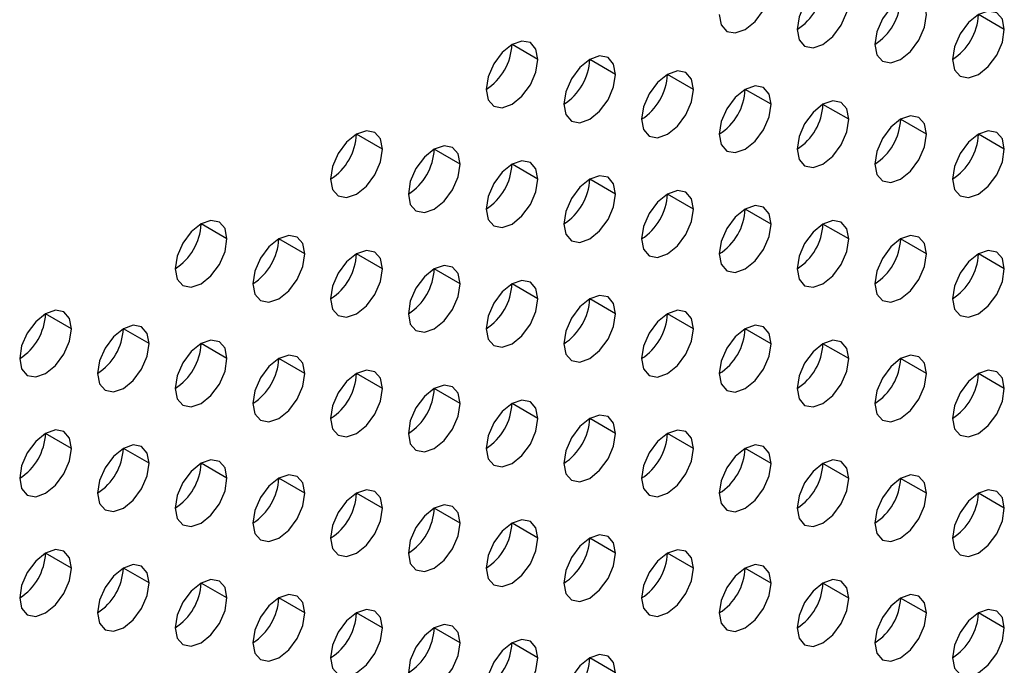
# Model space of a CAD drawing. Header units: millimetres. Extents: x 0 to 1118, y 0 to 864.
# Tile 223 of 256: x 949.98 to 952.66, y 654.42 to 656.18. Entities that reach past the tile are written whole.
import ezdxf

# ---------------------------------------------------------------- set-up
doc = ezdxf.new("R2010")
doc.units = ezdxf.units.MM

msp = doc.modelspace()

# ---------------------------------------------------------------- linework, layer by layer
at = {"color": 7, "linetype": 'Continuous', "lineweight": 25}
for p, q in [((952.6627, 656.1518), (952.592, 656.1927)), ((951.3899, 656.0703), (951.3192, 656.1111)), ((951.602, 656.0295), (951.5313, 656.0703)), ((951.8141, 655.9886), (951.7434, 656.0294)), ((952.0263, 655.9478), (951.9556, 655.9886)), ((952.2384, 655.9069), (952.1677, 655.9477)), ((952.4505, 655.8661), (952.3798, 655.9069)), ((950.9656, 655.8254), (950.8949, 655.8662)), ((952.6627, 655.8252), (952.592, 655.866)), ((951.1777, 655.7845), (951.107, 655.8254)), ((951.3899, 655.7437), (951.3192, 655.7845)), ((951.602, 655.7028), (951.5313, 655.7437)), ((951.8141, 655.662), (951.7434, 655.7028)), ((952.0263, 655.6212), (951.9556, 655.662)), ((950.5413, 655.5805), (950.4706, 655.6213)), ((952.2384, 655.5803), (952.1677, 655.6211)), ((950.7535, 655.5396), (950.6828, 655.5804)), ((952.4505, 655.5395), (952.3798, 655.5803)), ((950.9656, 655.4988), (950.8949, 655.5396)), ((952.6627, 655.4986), (952.592, 655.5394)), ((951.1777, 655.4579), (951.107, 655.4987)), ((951.3899, 655.4171), (951.3192, 655.4579)), ((951.602, 655.3762), (951.5313, 655.417)), ((950.1171, 655.3355), (950.0464, 655.3764)), ((951.8141, 655.3354), (951.7434, 655.3762)), ((950.3292, 655.2947), (950.2585, 655.3355)), ((952.0263, 655.2945), (951.9556, 655.3354)), ((950.5413, 655.2538), (950.4706, 655.2947)), ((952.2384, 655.2537), (952.1677, 655.2945)), ((950.7535, 655.213), (950.6828, 655.2538)), ((952.4505, 655.2128), (952.3798, 655.2537)), ((950.9656, 655.1722), (950.8949, 655.213)), ((952.6627, 655.172), (952.592, 655.2128)), ((951.1777, 655.1313), (951.107, 655.1721)), ((951.3899, 655.0905), (951.3192, 655.1313)), ((951.602, 655.0496), (951.5313, 655.0904)), ((950.1171, 655.0089), (950.0464, 655.0497)), ((951.8141, 655.0088), (951.7434, 655.0496)), ((950.3292, 654.9681), (950.2585, 655.0089)), ((952.0263, 654.9679), (951.9556, 655.0087)), ((950.5413, 654.9272), (950.4706, 654.9681)), ((952.2384, 654.9271), (952.1677, 654.9679)), ((950.7535, 654.8864), (950.6828, 654.9272)), ((952.4505, 654.8862), (952.3798, 654.927)), ((950.9656, 654.8455), (950.8949, 654.8864)), ((952.6627, 654.8454), (952.592, 654.8862)), ((951.1777, 654.8047), (951.107, 654.8455)), ((951.3899, 654.7638), (951.3192, 654.8047)), ((951.602, 654.723), (951.5313, 654.7638)), ((950.1171, 654.6823), (950.0464, 654.7231)), ((951.8141, 654.6821), (951.7434, 654.723)), ((950.3292, 654.6415), (950.2585, 654.6823)), ((952.0263, 654.6413), (951.9556, 654.6821)), ((950.5413, 654.6006), (950.4706, 654.6414)), ((952.2384, 654.6005), (952.1677, 654.6413)), ((950.7535, 654.5598), (950.6828, 654.6006)), ((952.4505, 654.5596), (952.3798, 654.6004)), ((950.9656, 654.5189), (950.8949, 654.5597)), ((952.6627, 654.5188), (952.592, 654.5596)), ((951.1777, 654.4781), (951.107, 654.5189)), ((951.3899, 654.4372), (951.3192, 654.478)), ((951.602, 654.3964), (951.5313, 654.4372))]:
    msp.add_line(p, q, dxfattribs=at)
at = {"color": 7, "linetype": 'Continuous', "lineweight": 25, "flags": 128}
for points in [[(951.8848, 656.1927), (951.8902, 656.1646), (951.9056, 656.147), (951.9285, 656.1425), (951.9556, 656.1519), (951.9826, 656.1737), (952.0056, 656.2047), (952.0209, 656.24), (952.0263, 656.2744)], [(952.2384, 656.2335), (952.233, 656.2617), (952.2177, 656.2793), (952.1947, 656.2838), (952.1677, 656.2744), (952.1406, 656.2525), (952.1177, 656.2216), (952.1024, 656.1863), (952.097, 656.1519)], [(952.097, 656.1519), (952.1024, 656.1238), (952.1177, 656.1061), (952.1406, 656.1017), (952.1677, 656.1111), (952.1947, 656.1329), (952.2177, 656.1638), (952.233, 656.1992), (952.2384, 656.2335)], [(952.4505, 656.1927), (952.4451, 656.2208), (952.4298, 656.2385), (952.4069, 656.2429), (952.3798, 656.2335), (952.3528, 656.2117), (952.3298, 656.1807), (952.3145, 656.1454), (952.3091, 656.111)], [(952.6627, 656.1518), (952.6573, 656.18), (952.642, 656.1976), (952.619, 656.2021), (952.592, 656.1927), (952.5649, 656.1708), (952.542, 656.1399), (952.5266, 656.1046), (952.5212, 656.0702)], [(952.3091, 656.111), (952.3145, 656.0829), (952.3298, 656.0653), (952.3528, 656.0608), (952.3798, 656.0702), (952.4069, 656.0921), (952.4298, 656.123), (952.4451, 656.1583), (952.4505, 656.1927)], [(952.5212, 656.0702), (952.5266, 656.0421), (952.542, 656.0244), (952.5649, 656.02), (952.592, 656.0294), (952.619, 656.0512), (952.642, 656.0821), (952.6573, 656.1175), (952.6627, 656.1518)], [(951.3899, 656.0703), (951.3845, 656.0984), (951.3692, 656.1161), (951.3462, 656.1205), (951.3192, 656.1111), (951.2921, 656.0893), (951.2692, 656.0584), (951.2538, 656.023), (951.2485, 655.9887)], [(951.2485, 655.9887), (951.2538, 655.9605), (951.2692, 655.9429), (951.2921, 655.9384), (951.3192, 655.9478), (951.3462, 655.9697), (951.3692, 656.0006), (951.3845, 656.036), (951.3899, 656.0703)], [(951.602, 656.0295), (951.5966, 656.0576), (951.5813, 656.0752), (951.5584, 656.0797), (951.5313, 656.0703), (951.5042, 656.0485), (951.4813, 656.0175), (951.466, 655.9822), (951.4606, 655.9478)], [(951.8141, 655.9886), (951.8088, 656.0168), (951.7934, 656.0344), (951.7705, 656.0389), (951.7434, 656.0294), (951.7164, 656.0076), (951.6934, 655.9767), (951.6781, 655.9413), (951.6727, 655.907)], [(951.4606, 655.9478), (951.466, 655.9197), (951.4813, 655.902), (951.5042, 655.8976), (951.5313, 655.907), (951.5584, 655.9288), (951.5813, 655.9598), (951.5966, 655.9951), (951.602, 656.0295)], [(951.6727, 655.907), (951.6781, 655.8788), (951.6934, 655.8612), (951.7164, 655.8567), (951.7434, 655.8661), (951.7705, 655.888), (951.7934, 655.9189), (951.8088, 655.9543), (951.8141, 655.9886)], [(952.0263, 655.9478), (952.0209, 655.9759), (952.0056, 655.9935), (951.9826, 655.998), (951.9556, 655.9886), (951.9285, 655.9668), (951.9056, 655.9358), (951.8902, 655.9005), (951.8848, 655.8661)], [(952.2384, 655.9069), (952.233, 655.9351), (952.2177, 655.9527), (952.1947, 655.9572), (952.1677, 655.9478), (952.1406, 655.9259), (952.1177, 655.895), (952.1024, 655.8596), (952.097, 655.8253)], [(951.8848, 655.8661), (951.8902, 655.838), (951.9056, 655.8203), (951.9285, 655.8159), (951.9556, 655.8253), (951.9826, 655.8471), (952.0056, 655.8781), (952.0209, 655.9134), (952.0263, 655.9478)], [(952.097, 655.8253), (952.1024, 655.7971), (952.1177, 655.7795), (952.1406, 655.775), (952.1677, 655.7844), (952.1947, 655.8063), (952.2177, 655.8372), (952.233, 655.8726), (952.2384, 655.9069)], [(952.4505, 655.8661), (952.4451, 655.8942), (952.4298, 655.9119), (952.4069, 655.9163), (952.3798, 655.9069), (952.3528, 655.8851), (952.3298, 655.8541), (952.3145, 655.8188), (952.3091, 655.7844)], [(950.9656, 655.8254), (950.9602, 655.8535), (950.9449, 655.8712), (950.922, 655.8756), (950.8949, 655.8662), (950.8678, 655.8444), (950.8449, 655.8134), (950.8296, 655.7781), (950.8242, 655.7437)], [(952.6627, 655.8252), (952.6573, 655.8534), (952.642, 655.871), (952.619, 655.8755), (952.592, 655.8661), (952.5649, 655.8442), (952.542, 655.8133), (952.5266, 655.7779), (952.5212, 655.7436)], [(952.3091, 655.7844), (952.3145, 655.7563), (952.3298, 655.7386), (952.3528, 655.7342), (952.3798, 655.7436), (952.4069, 655.7654), (952.4298, 655.7964), (952.4451, 655.8317), (952.4505, 655.8661)], [(950.8242, 655.7437), (950.8296, 655.7156), (950.8449, 655.698), (950.8678, 655.6935), (950.8949, 655.7029), (950.922, 655.7247), (950.9449, 655.7557), (950.9602, 655.791), (950.9656, 655.8254)], [(951.1777, 655.7845), (951.1724, 655.8127), (951.157, 655.8303), (951.1341, 655.8348), (951.107, 655.8254), (951.08, 655.8035), (951.057, 655.7726), (951.0417, 655.7373), (951.0363, 655.7029)], [(952.5212, 655.7436), (952.5266, 655.7154), (952.542, 655.6978), (952.5649, 655.6933), (952.592, 655.7028), (952.619, 655.7246), (952.642, 655.7555), (952.6573, 655.7909), (952.6627, 655.8252)], [(951.3899, 655.7437), (951.3845, 655.7718), (951.3692, 655.7895), (951.3462, 655.7939), (951.3192, 655.7845), (951.2921, 655.7627), (951.2692, 655.7317), (951.2538, 655.6964), (951.2485, 655.6621)], [(951.0363, 655.7029), (951.0417, 655.6748), (951.057, 655.6571), (951.08, 655.6527), (951.107, 655.6621), (951.1341, 655.6839), (951.157, 655.7148), (951.1724, 655.7502), (951.1777, 655.7845)], [(951.2485, 655.6621), (951.2538, 655.6339), (951.2692, 655.6163), (951.2921, 655.6118), (951.3192, 655.6212), (951.3462, 655.6431), (951.3692, 655.674), (951.3845, 655.7093), (951.3899, 655.7437)], [(951.602, 655.7028), (951.5966, 655.731), (951.5813, 655.7486), (951.5584, 655.7531), (951.5313, 655.7437), (951.5042, 655.7218), (951.4813, 655.6909), (951.466, 655.6556), (951.4606, 655.6212)], [(951.8141, 655.662), (951.8088, 655.6901), (951.7934, 655.7078), (951.7705, 655.7122), (951.7434, 655.7028), (951.7164, 655.681), (951.6934, 655.6501), (951.6781, 655.6147), (951.6727, 655.5804)], [(951.4606, 655.6212), (951.466, 655.5931), (951.4813, 655.5754), (951.5042, 655.571), (951.5313, 655.5804), (951.5584, 655.6022), (951.5813, 655.6332), (951.5966, 655.6685), (951.602, 655.7028)], [(951.6727, 655.5804), (951.6781, 655.5522), (951.6934, 655.5346), (951.7164, 655.5301), (951.7434, 655.5395), (951.7705, 655.5614), (951.7934, 655.5923), (951.8088, 655.6276), (951.8141, 655.662)], [(952.0263, 655.6212), (952.0209, 655.6493), (952.0056, 655.6669), (951.9826, 655.6714), (951.9556, 655.662), (951.9285, 655.6401), (951.9056, 655.6092), (951.8902, 655.5739), (951.8848, 655.5395)], [(950.5413, 655.5805), (950.536, 655.6086), (950.5206, 655.6262), (950.4977, 655.6307), (950.4706, 655.6213), (950.4436, 655.5995), (950.4206, 655.5685), (950.4053, 655.5332), (950.3999, 655.4988)], [(952.2384, 655.5803), (952.233, 655.6084), (952.2177, 655.6261), (952.1947, 655.6305), (952.1677, 655.6211), (952.1406, 655.5993), (952.1177, 655.5684), (952.1024, 655.533), (952.097, 655.4987)], [(951.8848, 655.5395), (951.8902, 655.5114), (951.9056, 655.4937), (951.9285, 655.4893), (951.9556, 655.4987), (951.9826, 655.5205), (952.0056, 655.5515), (952.0209, 655.5868), (952.0263, 655.6212)], [(950.3999, 655.4988), (950.4053, 655.4707), (950.4206, 655.453), (950.4436, 655.4486), (950.4706, 655.458), (950.4977, 655.4798), (950.5206, 655.5108), (950.536, 655.5461), (950.5413, 655.5805)], [(950.7535, 655.5396), (950.7481, 655.5678), (950.7328, 655.5854), (950.7098, 655.5899), (950.6828, 655.5804), (950.6557, 655.5586), (950.6328, 655.5277), (950.6174, 655.4923), (950.6121, 655.458)], [(952.097, 655.4987), (952.1024, 655.4705), (952.1177, 655.4529), (952.1406, 655.4484), (952.1677, 655.4578), (952.1947, 655.4797), (952.2177, 655.5106), (952.233, 655.5459), (952.2384, 655.5803)], [(952.4505, 655.5395), (952.4451, 655.5676), (952.4298, 655.5852), (952.4069, 655.5897), (952.3798, 655.5803), (952.3528, 655.5585), (952.3298, 655.5275), (952.3145, 655.4922), (952.3091, 655.4578)], [(950.9656, 655.4988), (950.9602, 655.5269), (950.9449, 655.5446), (950.922, 655.549), (950.8949, 655.5396), (950.8678, 655.5178), (950.8449, 655.4868), (950.8296, 655.4515), (950.8242, 655.4171)], [(952.6627, 655.4986), (952.6573, 655.5267), (952.642, 655.5444), (952.619, 655.5488), (952.592, 655.5394), (952.5649, 655.5176), (952.542, 655.4867), (952.5266, 655.4513), (952.5212, 655.417)], [(950.6121, 655.458), (950.6174, 655.4298), (950.6328, 655.4122), (950.6557, 655.4077), (950.6828, 655.4171), (950.7098, 655.439), (950.7328, 655.4699), (950.7481, 655.5053), (950.7535, 655.5396)], [(952.3091, 655.4578), (952.3145, 655.4297), (952.3298, 655.412), (952.3528, 655.4076), (952.3798, 655.417), (952.4069, 655.4388), (952.4298, 655.4698), (952.4451, 655.5051), (952.4505, 655.5395)], [(950.8242, 655.4171), (950.8296, 655.389), (950.8449, 655.3713), (950.8678, 655.3669), (950.8949, 655.3763), (950.922, 655.3981), (950.9449, 655.4291), (950.9602, 655.4644), (950.9656, 655.4988)], [(951.1777, 655.4579), (951.1724, 655.4861), (951.157, 655.5037), (951.1341, 655.5082), (951.107, 655.4988), (951.08, 655.4769), (951.057, 655.446), (951.0417, 655.4106), (951.0363, 655.3763)], [(952.5212, 655.417), (952.5266, 655.3888), (952.542, 655.3712), (952.5649, 655.3667), (952.592, 655.3761), (952.619, 655.398), (952.642, 655.4289), (952.6573, 655.4643), (952.6627, 655.4986)], [(951.0363, 655.3763), (951.0417, 655.3481), (951.057, 655.3305), (951.08, 655.326), (951.107, 655.3354), (951.1341, 655.3573), (951.157, 655.3882), (951.1724, 655.4236), (951.1777, 655.4579)], [(951.3899, 655.4171), (951.3845, 655.4452), (951.3692, 655.4629), (951.3462, 655.4673), (951.3192, 655.4579), (951.2921, 655.4361), (951.2692, 655.4051), (951.2538, 655.3698), (951.2485, 655.3354)], [(951.2485, 655.3354), (951.2538, 655.3073), (951.2692, 655.2897), (951.2921, 655.2852), (951.3192, 655.2946), (951.3462, 655.3164), (951.3692, 655.3474), (951.3845, 655.3827), (951.3899, 655.4171)], [(951.602, 655.3762), (951.5966, 655.4044), (951.5813, 655.422), (951.5584, 655.4265), (951.5313, 655.4171), (951.5042, 655.3952), (951.4813, 655.3643), (951.466, 655.3289), (951.4606, 655.2946)], [(950.1171, 655.3355), (950.1117, 655.3637), (950.0964, 655.3813), (950.0734, 655.3858), (950.0464, 655.3764), (950.0193, 655.3545), (949.9964, 655.3236), (949.981, 655.2883), (949.9757, 655.2539)], [(951.4606, 655.2946), (951.466, 655.2664), (951.4813, 655.2488), (951.5042, 655.2443), (951.5313, 655.2538), (951.5584, 655.2756), (951.5813, 655.3065), (951.5966, 655.3419), (951.602, 655.3762)], [(951.8141, 655.3354), (951.8088, 655.3635), (951.7934, 655.3812), (951.7705, 655.3856), (951.7434, 655.3762), (951.7164, 655.3544), (951.6934, 655.3234), (951.6781, 655.2881), (951.6727, 655.2537)], [(949.9757, 655.2539), (949.981, 655.2258), (949.9964, 655.2081), (950.0193, 655.2037), (950.0464, 655.2131), (950.0734, 655.2349), (950.0964, 655.2658), (950.1117, 655.3012), (950.1171, 655.3355)], [(950.3292, 655.2947), (950.3238, 655.3228), (950.3085, 655.3405), (950.2856, 655.3449), (950.2585, 655.3355), (950.2314, 655.3137), (950.2085, 655.2827), (950.1932, 655.2474), (950.1878, 655.2131)], [(951.6727, 655.2537), (951.6781, 655.2256), (951.6934, 655.208), (951.7164, 655.2035), (951.7434, 655.2129), (951.7705, 655.2347), (951.7934, 655.2657), (951.8088, 655.301), (951.8141, 655.3354)], [(952.0263, 655.2945), (952.0209, 655.3227), (952.0056, 655.3403), (951.9826, 655.3448), (951.9556, 655.3354), (951.9285, 655.3135), (951.9056, 655.2826), (951.8902, 655.2472), (951.8848, 655.2129)], [(950.1878, 655.2131), (950.1932, 655.1849), (950.2085, 655.1673), (950.2314, 655.1628), (950.2585, 655.1722), (950.2856, 655.1941), (950.3085, 655.225), (950.3238, 655.2603), (950.3292, 655.2947)], [(950.5413, 655.2538), (950.536, 655.282), (950.5206, 655.2996), (950.4977, 655.3041), (950.4706, 655.2947), (950.4436, 655.2728), (950.4206, 655.2419), (950.4053, 655.2066), (950.3999, 655.1722)], [(951.8848, 655.2129), (951.8902, 655.1848), (951.9056, 655.1671), (951.9285, 655.1627), (951.9556, 655.1721), (951.9826, 655.1939), (952.0056, 655.2248), (952.0209, 655.2602), (952.0263, 655.2945)], [(952.2384, 655.2537), (952.233, 655.2818), (952.2177, 655.2995), (952.1947, 655.3039), (952.1677, 655.2945), (952.1406, 655.2727), (952.1177, 655.2417), (952.1024, 655.2064), (952.097, 655.172)], [(950.3999, 655.1722), (950.4053, 655.1441), (950.4206, 655.1264), (950.4436, 655.122), (950.4706, 655.1314), (950.4977, 655.1532), (950.5206, 655.1842), (950.536, 655.2195), (950.5413, 655.2538)], [(950.7535, 655.213), (950.7481, 655.2411), (950.7328, 655.2588), (950.7098, 655.2632), (950.6828, 655.2538), (950.6557, 655.232), (950.6328, 655.2011), (950.6174, 655.1657), (950.6121, 655.1314)], [(952.097, 655.172), (952.1024, 655.1439), (952.1177, 655.1263), (952.1406, 655.1218), (952.1677, 655.1312), (952.1947, 655.153), (952.2177, 655.184), (952.233, 655.2193), (952.2384, 655.2537)], [(952.4505, 655.2128), (952.4451, 655.241), (952.4298, 655.2586), (952.4069, 655.2631), (952.3798, 655.2537), (952.3528, 655.2318), (952.3298, 655.2009), (952.3145, 655.1656), (952.3091, 655.1312)], [(950.6121, 655.1314), (950.6174, 655.1032), (950.6328, 655.0856), (950.6557, 655.0811), (950.6828, 655.0905), (950.7098, 655.1124), (950.7328, 655.1433), (950.7481, 655.1786), (950.7535, 655.213)], [(950.9656, 655.1722), (950.9602, 655.2003), (950.9449, 655.2179), (950.922, 655.2224), (950.8949, 655.213), (950.8678, 655.1911), (950.8449, 655.1602), (950.8296, 655.1249), (950.8242, 655.0905)], [(952.3091, 655.1312), (952.3145, 655.1031), (952.3298, 655.0854), (952.3528, 655.081), (952.3798, 655.0904), (952.4069, 655.1122), (952.4298, 655.1431), (952.4451, 655.1785), (952.4505, 655.2128)], [(952.6627, 655.172), (952.6573, 655.2001), (952.642, 655.2178), (952.619, 655.2222), (952.592, 655.2128), (952.5649, 655.191), (952.542, 655.16), (952.5266, 655.1247), (952.5212, 655.0904)], [(951.1777, 655.1313), (951.1724, 655.1594), (951.157, 655.1771), (951.1341, 655.1815), (951.107, 655.1721), (951.08, 655.1503), (951.057, 655.1194), (951.0417, 655.084), (951.0363, 655.0497)], [(950.8242, 655.0905), (950.8296, 655.0624), (950.8449, 655.0447), (950.8678, 655.0403), (950.8949, 655.0497), (950.922, 655.0715), (950.9449, 655.1025), (950.9602, 655.1378), (950.9656, 655.1722)], [(952.5212, 655.0904), (952.5266, 655.0622), (952.542, 655.0446), (952.5649, 655.0401), (952.592, 655.0495), (952.619, 655.0714), (952.642, 655.1023), (952.6573, 655.1376), (952.6627, 655.172)], [(951.0363, 655.0497), (951.0417, 655.0215), (951.057, 655.0039), (951.08, 654.9994), (951.107, 655.0088), (951.1341, 655.0307), (951.157, 655.0616), (951.1724, 655.097), (951.1777, 655.1313)], [(951.3899, 655.0905), (951.3845, 655.1186), (951.3692, 655.1362), (951.3462, 655.1407), (951.3192, 655.1313), (951.2921, 655.1095), (951.2692, 655.0785), (951.2538, 655.0432), (951.2485, 655.0088)], [(951.602, 655.0496), (951.5966, 655.0778), (951.5813, 655.0954), (951.5584, 655.0999), (951.5313, 655.0904), (951.5042, 655.0686), (951.4813, 655.0377), (951.466, 655.0023), (951.4606, 654.968)], [(951.2485, 655.0088), (951.2538, 654.9807), (951.2692, 654.963), (951.2921, 654.9586), (951.3192, 654.968), (951.3462, 654.9898), (951.3692, 655.0208), (951.3845, 655.0561), (951.3899, 655.0905)], [(950.1171, 655.0089), (950.1117, 655.0371), (950.0964, 655.0547), (950.0734, 655.0592), (950.0464, 655.0498), (950.0193, 655.0279), (949.9964, 654.997), (949.981, 654.9616), (949.9757, 654.9273)], [(951.4606, 654.968), (951.466, 654.9398), (951.4813, 654.9222), (951.5042, 654.9177), (951.5313, 654.9271), (951.5584, 654.949), (951.5813, 654.9799), (951.5966, 655.0153), (951.602, 655.0496)], [(951.8141, 655.0088), (951.8088, 655.0369), (951.7934, 655.0545), (951.7705, 655.059), (951.7434, 655.0496), (951.7164, 655.0278), (951.6934, 654.9968), (951.6781, 654.9615), (951.6727, 654.9271)], [(950.3292, 654.9681), (950.3238, 654.9962), (950.3085, 655.0139), (950.2856, 655.0183), (950.2585, 655.0089), (950.2314, 654.9871), (950.2085, 654.9561), (950.1932, 654.9208), (950.1878, 654.8864)], [(952.0263, 654.9679), (952.0209, 654.9961), (952.0056, 655.0137), (951.9826, 655.0182), (951.9556, 655.0088), (951.9285, 654.9869), (951.9056, 654.956), (951.8902, 654.9206), (951.8848, 654.8863)], [(949.9757, 654.9273), (949.981, 654.8991), (949.9964, 654.8815), (950.0193, 654.877), (950.0464, 654.8864), (950.0734, 654.9083), (950.0964, 654.9392), (950.1117, 654.9746), (950.1171, 655.0089)], [(951.6727, 654.9271), (951.6781, 654.899), (951.6934, 654.8813), (951.7164, 654.8769), (951.7434, 654.8863), (951.7705, 654.9081), (951.7934, 654.9391), (951.8088, 654.9744), (951.8141, 655.0088)], [(950.1878, 654.8864), (950.1932, 654.8583), (950.2085, 654.8407), (950.2314, 654.8362), (950.2585, 654.8456), (950.2856, 654.8674), (950.3085, 654.8984), (950.3238, 654.9337), (950.3292, 654.9681)], [(950.5413, 654.9272), (950.536, 654.9554), (950.5206, 654.973), (950.4977, 654.9775), (950.4706, 654.9681), (950.4436, 654.9462), (950.4206, 654.9153), (950.4053, 654.8799), (950.3999, 654.8456)], [(951.8848, 654.8863), (951.8902, 654.8581), (951.9056, 654.8405), (951.9285, 654.836), (951.9556, 654.8454), (951.9826, 654.8673), (952.0056, 654.8982), (952.0209, 654.9336), (952.0263, 654.9679)], [(952.2384, 654.9271), (952.233, 654.9552), (952.2177, 654.9729), (952.1947, 654.9773), (952.1677, 654.9679), (952.1406, 654.9461), (952.1177, 654.9151), (952.1024, 654.8798), (952.097, 654.8454)], [(950.7535, 654.8864), (950.7481, 654.9145), (950.7328, 654.9322), (950.7098, 654.9366), (950.6828, 654.9272), (950.6557, 654.9054), (950.6328, 654.8744), (950.6174, 654.8391), (950.6121, 654.8047)], [(952.4505, 654.8862), (952.4451, 654.9144), (952.4298, 654.932), (952.4069, 654.9365), (952.3798, 654.9271), (952.3528, 654.9052), (952.3298, 654.8743), (952.3145, 654.8389), (952.3091, 654.8046)], [(950.3999, 654.8456), (950.4053, 654.8174), (950.4206, 654.7998), (950.4436, 654.7953), (950.4706, 654.8048), (950.4977, 654.8266), (950.5206, 654.8575), (950.536, 654.8929), (950.5413, 654.9272)], [(952.097, 654.8454), (952.1024, 654.8173), (952.1177, 654.7996), (952.1406, 654.7952), (952.1677, 654.8046), (952.1947, 654.8264), (952.2177, 654.8574), (952.233, 654.8927), (952.2384, 654.9271)], [(950.6121, 654.8047), (950.6174, 654.7766), (950.6328, 654.759), (950.6557, 654.7545), (950.6828, 654.7639), (950.7098, 654.7857), (950.7328, 654.8167), (950.7481, 654.852), (950.7535, 654.8864)], [(950.9656, 654.8455), (950.9602, 654.8737), (950.9449, 654.8913), (950.922, 654.8958), (950.8949, 654.8864), (950.8678, 654.8645), (950.8449, 654.8336), (950.8296, 654.7983), (950.8242, 654.7639)], [(952.3091, 654.8046), (952.3145, 654.7764), (952.3298, 654.7588), (952.3528, 654.7543), (952.3798, 654.7637), (952.4069, 654.7856), (952.4298, 654.8165), (952.4451, 654.8519), (952.4505, 654.8862)], [(952.6627, 654.8454), (952.6573, 654.8735), (952.642, 654.8912), (952.619, 654.8956), (952.592, 654.8862), (952.5649, 654.8644), (952.542, 654.8334), (952.5266, 654.7981), (952.5212, 654.7637)], [(951.1777, 654.8047), (951.1724, 654.8328), (951.157, 654.8505), (951.1341, 654.8549), (951.107, 654.8455), (951.08, 654.8237), (951.057, 654.7927), (951.0417, 654.7574), (951.0363, 654.723)], [(950.8242, 654.7639), (950.8296, 654.7358), (950.8449, 654.7181), (950.8678, 654.7137), (950.8949, 654.7231), (950.922, 654.7449), (950.9449, 654.7758), (950.9602, 654.8112), (950.9656, 654.8455)], [(952.5212, 654.7637), (952.5266, 654.7356), (952.542, 654.718), (952.5649, 654.7135), (952.592, 654.7229), (952.619, 654.7447), (952.642, 654.7757), (952.6573, 654.811), (952.6627, 654.8454)], [(951.0363, 654.723), (951.0417, 654.6949), (951.057, 654.6773), (951.08, 654.6728), (951.107, 654.6822), (951.1341, 654.7041), (951.157, 654.735), (951.1724, 654.7703), (951.1777, 654.8047)], [(951.3899, 654.7638), (951.3845, 654.792), (951.3692, 654.8096), (951.3462, 654.8141), (951.3192, 654.8047), (951.2921, 654.7828), (951.2692, 654.7519), (951.2538, 654.7166), (951.2485, 654.6822)], [(951.602, 654.723), (951.5966, 654.7511), (951.5813, 654.7688), (951.5584, 654.7732), (951.5313, 654.7638), (951.5042, 654.742), (951.4813, 654.711), (951.466, 654.6757), (951.4606, 654.6414)], [(951.2485, 654.6822), (951.2538, 654.6541), (951.2692, 654.6364), (951.2921, 654.632), (951.3192, 654.6414), (951.3462, 654.6632), (951.3692, 654.6941), (951.3845, 654.7295), (951.3899, 654.7638)], [(950.1171, 654.6823), (950.1117, 654.7104), (950.0964, 654.7281), (950.0734, 654.7325), (950.0464, 654.7231), (950.0193, 654.7013), (949.9964, 654.6704), (949.981, 654.635), (949.9757, 654.6007)], [(951.4606, 654.6414), (951.466, 654.6132), (951.4813, 654.5956), (951.5042, 654.5911), (951.5313, 654.6005), (951.5584, 654.6224), (951.5813, 654.6533), (951.5966, 654.6886), (951.602, 654.723)], [(951.8141, 654.6821), (951.8088, 654.7103), (951.7934, 654.7279), (951.7705, 654.7324), (951.7434, 654.723), (951.7164, 654.7011), (951.6934, 654.6702), (951.6781, 654.6349), (951.6727, 654.6005)], [(950.3292, 654.6415), (950.3238, 654.6696), (950.3085, 654.6872), (950.2856, 654.6917), (950.2585, 654.6823), (950.2314, 654.6605), (950.2085, 654.6295), (950.1932, 654.5942), (950.1878, 654.5598)], [(952.0263, 654.6413), (952.0209, 654.6694), (952.0056, 654.6871), (951.9826, 654.6915), (951.9556, 654.6821), (951.9285, 654.6603), (951.9056, 654.6294), (951.8902, 654.594), (951.8848, 654.5597)], [(949.9757, 654.6007), (949.981, 654.5725), (949.9964, 654.5549), (950.0193, 654.5504), (950.0464, 654.5598), (950.0734, 654.5817), (950.0964, 654.6126), (950.1117, 654.648), (950.1171, 654.6823)], [(951.6727, 654.6005), (951.6781, 654.5724), (951.6934, 654.5547), (951.7164, 654.5503), (951.7434, 654.5597), (951.7705, 654.5815), (951.7934, 654.6125), (951.8088, 654.6478), (951.8141, 654.6821)], [(950.1878, 654.5598), (950.1932, 654.5317), (950.2085, 654.514), (950.2314, 654.5096), (950.2585, 654.519), (950.2856, 654.5408), (950.3085, 654.5718), (950.3238, 654.6071), (950.3292, 654.6415)], [(950.5413, 654.6006), (950.536, 654.6288), (950.5206, 654.6464), (950.4977, 654.6509), (950.4706, 654.6414), (950.4436, 654.6196), (950.4206, 654.5887), (950.4053, 654.5533), (950.3999, 654.519)], [(951.8848, 654.5597), (951.8902, 654.5315), (951.9056, 654.5139), (951.9285, 654.5094), (951.9556, 654.5188), (951.9826, 654.5407), (952.0056, 654.5716), (952.0209, 654.6069), (952.0263, 654.6413)], [(952.2384, 654.6005), (952.233, 654.6286), (952.2177, 654.6462), (952.1947, 654.6507), (952.1677, 654.6413), (952.1406, 654.6195), (952.1177, 654.5885), (952.1024, 654.5532), (952.097, 654.5188)], [(950.7535, 654.5598), (950.7481, 654.5879), (950.7328, 654.6055), (950.7098, 654.61), (950.6828, 654.6006), (950.6557, 654.5788), (950.6328, 654.5478), (950.6174, 654.5125), (950.6121, 654.4781)], [(952.4505, 654.5596), (952.4451, 654.5877), (952.4298, 654.6054), (952.4069, 654.6098), (952.3798, 654.6004), (952.3528, 654.5786), (952.3298, 654.5477), (952.3145, 654.5123), (952.3091, 654.478)], [(950.3999, 654.519), (950.4053, 654.4908), (950.4206, 654.4732), (950.4436, 654.4687), (950.4706, 654.4781), (950.4977, 654.5), (950.5206, 654.5309), (950.536, 654.5663), (950.5413, 654.6006)], [(952.097, 654.5188), (952.1024, 654.4907), (952.1177, 654.473), (952.1406, 654.4686), (952.1677, 654.478), (952.1947, 654.4998), (952.2177, 654.5308), (952.233, 654.5661), (952.2384, 654.6005)], [(950.6121, 654.4781), (950.6174, 654.45), (950.6328, 654.4323), (950.6557, 654.4279), (950.6828, 654.4373), (950.7098, 654.4591), (950.7328, 654.4901), (950.7481, 654.5254), (950.7535, 654.5598)], [(950.9656, 654.5189), (950.9602, 654.5471), (950.9449, 654.5647), (950.922, 654.5692), (950.8949, 654.5598), (950.8678, 654.5379), (950.8449, 654.507), (950.8296, 654.4716), (950.8242, 654.4373)], [(952.3091, 654.478), (952.3145, 654.4498), (952.3298, 654.4322), (952.3528, 654.4277), (952.3798, 654.4371), (952.4069, 654.459), (952.4298, 654.4899), (952.4451, 654.5253), (952.4505, 654.5596)], [(952.6627, 654.5188), (952.6573, 654.5469), (952.642, 654.5645), (952.619, 654.569), (952.592, 654.5596), (952.5649, 654.5378), (952.542, 654.5068), (952.5266, 654.4715), (952.5212, 654.4371)], [(951.1777, 654.4781), (951.1724, 654.5062), (951.157, 654.5239), (951.1341, 654.5283), (951.107, 654.5189), (951.08, 654.4971), (951.057, 654.4661), (951.0417, 654.4308), (951.0363, 654.3964)], [(950.8242, 654.4373), (950.8296, 654.4091), (950.8449, 654.3915), (950.8678, 654.387), (950.8949, 654.3964), (950.922, 654.4183), (950.9449, 654.4492), (950.9602, 654.4846), (950.9656, 654.5189)], [(952.5212, 654.4371), (952.5266, 654.409), (952.542, 654.3913), (952.5649, 654.3869), (952.592, 654.3963), (952.619, 654.4181), (952.642, 654.4491), (952.6573, 654.4844), (952.6627, 654.5188)], [(951.0363, 654.3964), (951.0417, 654.3683), (951.057, 654.3506), (951.08, 654.3462), (951.107, 654.3556), (951.1341, 654.3774), (951.157, 654.4084), (951.1724, 654.4437), (951.1777, 654.4781)], [(951.3899, 654.4372), (951.3845, 654.4654), (951.3692, 654.483), (951.3462, 654.4875), (951.3192, 654.4781), (951.2921, 654.4562), (951.2692, 654.4253), (951.2538, 654.3899), (951.2485, 654.3556)], [(951.2485, 654.3556), (951.2538, 654.3274), (951.2692, 654.3098), (951.2921, 654.3053), (951.3192, 654.3148), (951.3462, 654.3366), (951.3692, 654.3675), (951.3845, 654.4029), (951.3899, 654.4372)], [(951.602, 654.3964), (951.5966, 654.4245), (951.5813, 654.4422), (951.5584, 654.4466), (951.5313, 654.4372), (951.5042, 654.4154), (951.4813, 654.3844), (951.466, 654.3491), (951.4606, 654.3147)]]:
    msp.add_lwpolyline(points, dxfattribs=at)
at = {"color": 7, "linetype": 'Continuous', "lineweight": 25}
for centre in [(952.0142, 656.2813), (952.2263, 656.2405), (952.4384, 656.1996), (951.1656, 656.1181), (951.3778, 656.0773), (951.5899, 656.0364), (951.802, 655.9956), (952.0142, 655.9547), (952.2263, 655.9139), (950.7414, 655.8732), (952.4384, 655.873), (950.9535, 655.8323), (951.1656, 655.7915), (951.3778, 655.7507), (951.5899, 655.7098), (951.802, 655.669), (950.3171, 655.6283), (952.0142, 655.6281), (950.5292, 655.5874), (952.2263, 655.5873), (950.7414, 655.5466), (952.4384, 655.5464), (950.9535, 655.5057), (951.1656, 655.4649), (951.3778, 655.424), (949.8928, 655.3833), (951.5899, 655.3832), (950.105, 655.3425), (951.802, 655.3423), (950.3171, 655.3017), (952.0142, 655.3015), (950.5292, 655.2608), (952.2263, 655.2606), (950.7414, 655.22), (952.4384, 655.2198), (950.9535, 655.1791), (951.1656, 655.1383), (951.3778, 655.0974), (949.8928, 655.0567), (951.5899, 655.0566), (950.105, 655.0159), (951.802, 655.0157), (950.3171, 654.975), (952.0142, 654.9749), (950.5292, 654.9342), (952.2263, 654.934), (950.7414, 654.8933), (952.4384, 654.8932), (950.9535, 654.8525), (951.1656, 654.8116), (951.3778, 654.7708), (949.8928, 654.7301), (951.5899, 654.73), (950.105, 654.6893), (951.802, 654.6891), (950.3171, 654.6484), (952.0142, 654.6483), (950.5292, 654.6076), (952.2263, 654.6074), (950.7414, 654.5667), (952.4384, 654.5666), (950.9535, 654.5259), (951.1656, 654.485), (951.3778, 654.4442)]:
    msp.add_arc(centre, 0.1537, 302.6055, 357.3945, dxfattribs=at)

doc.saveas('drawing.dxf')
